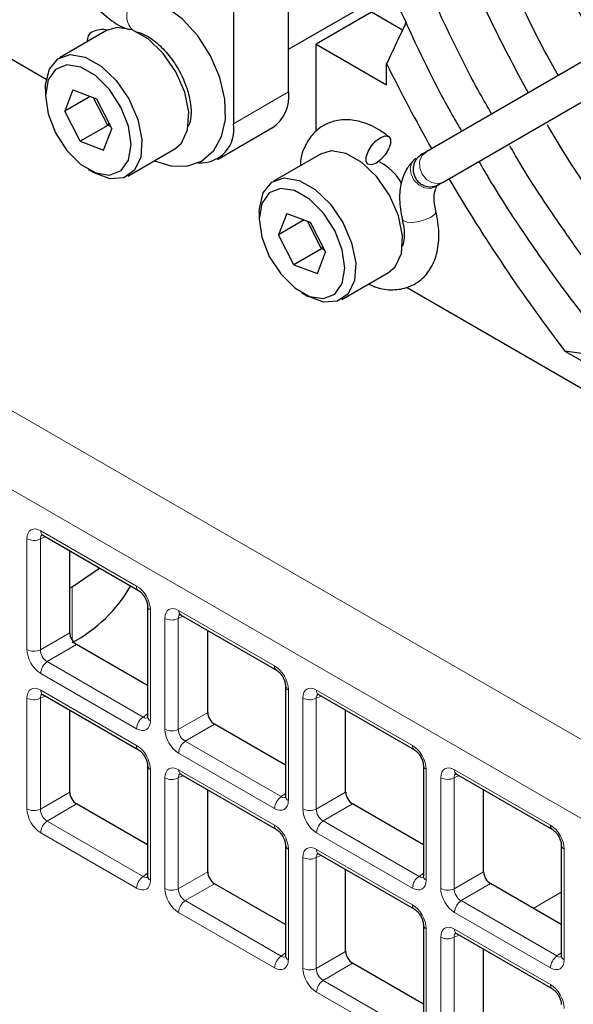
# Paper-space layout 'Blatt2' of a CAD drawing. Header units: millimetres. Extents: x 5 to 418, y 2 to 292.
# Tile 39 of 59: x 93 to 100, y 188 to 201. Entities that reach past the tile are written whole.
import ezdxf

# ---------------------------------------------------------------- set-up
doc = ezdxf.new("R2010")
doc.units = ezdxf.units.MM

psp = doc.layouts.new('Blatt2')

# ---------------------------------------------------------------- linework, layer by layer
at = {"color": 7, "linetype": 'Continuous', "lineweight": 25}
for p, q in [((95.587, 216.424), (95.587, 199.276)), ((96.294, 199.684), (96.294, 203.2)), ((93.188, 199.845), (89.103, 202.203)), ((103.066, 201.811), (98.051, 198.914)), ((98.273, 198.529), (103.288, 201.426)), ((96.294, 200.23), (97.612, 200.991)), ((97.355, 200.705), (96.648, 200.297)), ((97.752, 200.476), (97.355, 200.705)), ((93.96, 200.47), (93.359, 200.123)), ((96.648, 199.181), (96.648, 200.297)), ((96.648, 200.297), (97.549, 199.777)), ((97.549, 199.777), (97.549, 200.047)), ((93.178, 199.722), (93.178, 199.641)), ((93.529, 199.709), (93.424, 199.437)), ((93.529, 199.709), (93.83, 199.597)), ((93.752, 199.626), (93.424, 199.437)), ((93.975, 199.256), (93.794, 199.61)), ((93.83, 199.597), (94.027, 199.212)), ((93.621, 199.052), (93.424, 199.437)), ((93.975, 199.256), (93.992, 199.281)), ((93.975, 199.256), (93.621, 199.052)), ((93.923, 198.94), (94.027, 199.212)), ((94.012, 199.243), (93.975, 199.256)), ((95.38, 198.818), (96.087, 199.227)), ((93.621, 199.052), (93.923, 198.94)), ((94.234, 198.607), (94.835, 198.954)), ((98.051, 198.914), (98.001, 198.886)), ((98.002, 198.886), (98.056, 198.908)), ((96.7, 198.888), (96.099, 198.541)), ((97.922, 198.83), (97.902, 198.814)), ((97.988, 198.878), (97.99, 198.88)), ((98.011, 198.89), (97.997, 198.883)), ((93.726, 198.692), (93.796, 198.651)), ((98.224, 198.501), (98.273, 198.529)), ((98.203, 198.489), (98.219, 198.499)), ((98.203, 198.487), (98.203, 198.488)), ((98.209, 198.493), (98.222, 198.5)), ((98.21, 198.493), (98.241, 198.517)), ((98.212, 198.494), (98.21, 198.493)), ((98.222, 198.5), (98.222, 198.5)), ((95.918, 198.141), (95.918, 198.059)), ((96.269, 198.127), (96.164, 197.855)), ((96.492, 198.044), (96.164, 197.855)), ((96.269, 198.127), (96.57, 198.015)), ((96.715, 197.675), (96.534, 198.028)), ((96.57, 198.015), (96.767, 197.63)), ((96.361, 197.471), (96.164, 197.855)), ((96.715, 197.675), (96.361, 197.471)), ((96.715, 197.675), (96.732, 197.699)), ((96.752, 197.661), (96.715, 197.675)), ((96.663, 197.358), (96.767, 197.63)), ((96.361, 197.471), (96.663, 197.358)), ((96.974, 197.026), (97.575, 197.373)), ((101.94, 194.792), (97.806, 197.179)), ((96.466, 197.11), (96.536, 197.069)), ((99.834, 196.365), (101.066, 195.654)), ((100.525, 196.265), (99.834, 196.365)), ((93.142, 194.006), (94.371, 193.296)), ((93.489, 192.757), (93.489, 193.806)), ((93.489, 193.328), (93.519, 193.346)), ((94.485, 193.099), (94.485, 191.68)), ((94.91, 192.985), (96.139, 192.276)), ((95.257, 191.737), (95.257, 192.785)), ((94.485, 192.08), (93.577, 192.604)), ((93.142, 191.964), (94.371, 191.255)), ((96.253, 192.078), (96.253, 190.659)), ((96.678, 191.965), (97.907, 191.255)), ((93.489, 190.716), (93.489, 191.764)), ((97.024, 190.716), (97.024, 191.765)), ((96.253, 191.059), (95.345, 191.584)), ((94.485, 191.058), (94.485, 189.638)), ((98.021, 191.058), (98.021, 189.639)), ((94.91, 190.944), (96.139, 190.235)), ((98.446, 190.944), (99.674, 190.235)), ((95.257, 189.695), (95.257, 190.744)), ((98.792, 189.696), (98.792, 190.744)), ((94.485, 190.039), (93.577, 190.563)), ((98.021, 190.039), (97.113, 190.563)), ((96.253, 190.037), (96.253, 188.618)), ((99.788, 190.037), (99.788, 188.618)), ((96.678, 189.923), (97.907, 189.214)), ((97.024, 188.675), (97.024, 189.723)), ((96.253, 189.018), (95.345, 189.542)), ((99.788, 189.018), (98.88, 189.543)), ((98.021, 189.017), (98.021, 187.597)), ((98.446, 188.903), (99.674, 188.194)), ((98.792, 187.654), (98.792, 188.703)), ((98.021, 187.998), (97.113, 188.522))]:
    psp.add_line(p, q, dxfattribs=at)
at = {"color": 7, "linetype": 'Continuous', "lineweight": 18}
for p, q in [((78.788, 203.657), (121.553, 178.969)), ((121.119, 178.208), (78.354, 202.896)), ((95.587, 199.276), (96.294, 199.684)), ((98.015, 198.89), (97.999, 198.883)), ((98.22, 198.5), (98.224, 198.503)), ((93.174, 193.987), (93.112, 193.959)), ((93.116, 194.063), (94.345, 193.354)), ((92.94, 192.542), (92.94, 193.961)), ((93.112, 193.959), (93.112, 192.539)), ((93.519, 193.346), (93.519, 192.663)), ((94.522, 193.048), (94.522, 191.629)), ((94.884, 193.043), (96.113, 192.333)), ((94.708, 191.522), (94.708, 192.941)), ((94.942, 192.967), (94.88, 192.938)), ((94.88, 192.938), (94.88, 191.519)), ((93.112, 192.539), (93.489, 192.757)), ((93.577, 192.604), (93.2, 192.387)), ((93.2, 192.387), (94.429, 191.677)), ((94.345, 191.527), (93.116, 192.236)), ((93.116, 192.022), (94.345, 191.312)), ((96.29, 192.027), (96.29, 190.608)), ((96.652, 192.022), (97.881, 191.313)), ((92.94, 190.501), (92.94, 191.92)), ((93.174, 191.946), (93.112, 191.917)), ((93.112, 191.917), (93.112, 190.498)), ((96.475, 190.501), (96.475, 191.92)), ((96.71, 191.946), (96.647, 191.918)), ((96.647, 191.918), (96.647, 190.498)), ((94.429, 191.677), (94.485, 191.717)), ((94.88, 191.519), (95.257, 191.737)), ((95.345, 191.584), (94.968, 191.366)), ((94.968, 191.366), (96.197, 190.657)), ((96.113, 190.506), (94.884, 191.216)), ((94.522, 191.007), (94.522, 189.587)), ((94.884, 191.001), (96.113, 190.292)), ((98.057, 191.007), (98.057, 189.588)), ((98.42, 191.002), (99.649, 190.292)), ((94.708, 189.48), (94.708, 190.899)), ((94.942, 190.926), (94.88, 190.897)), ((94.88, 190.897), (94.88, 189.478)), ((98.243, 189.481), (98.243, 190.9)), ((98.478, 190.926), (98.415, 190.897)), ((98.415, 190.897), (98.415, 189.478)), ((93.112, 190.498), (93.489, 190.716)), ((96.647, 190.498), (97.024, 190.716)), ((96.197, 190.657), (96.253, 190.696)), ((93.577, 190.563), (93.2, 190.345)), ((97.113, 190.563), (96.736, 190.346)), ((93.2, 190.345), (94.429, 189.636)), ((96.736, 190.346), (97.965, 189.636)), ((94.345, 189.486), (93.116, 190.195)), ((97.881, 189.486), (96.652, 190.195)), ((96.29, 189.986), (96.29, 188.567)), ((96.652, 189.981), (97.881, 189.271)), ((99.825, 189.986), (99.825, 188.567)), ((96.475, 188.46), (96.475, 189.879)), ((96.71, 189.905), (96.647, 189.876)), ((96.647, 189.876), (96.647, 188.457)), ((94.88, 189.478), (95.257, 189.695)), ((98.415, 189.478), (98.792, 189.696)), ((94.429, 189.636), (94.485, 189.675)), ((97.965, 189.636), (98.021, 189.676)), ((95.345, 189.542), (94.968, 189.325)), ((98.88, 189.543), (98.503, 189.325)), ((94.968, 189.325), (96.197, 188.615)), ((98.503, 189.325), (99.732, 188.616)), ((99.788, 189.434), (99.429, 189.226)), ((96.113, 188.465), (94.884, 189.174)), ((99.649, 188.465), (98.42, 189.175)), ((98.057, 188.966), (98.057, 187.546)), ((98.42, 188.96), (99.649, 188.251)), ((98.243, 187.439), (98.243, 188.858)), ((98.478, 188.884), (98.415, 188.856)), ((98.415, 188.856), (98.415, 187.437)), ((96.197, 188.615), (96.253, 188.655)), ((96.647, 188.457), (97.024, 188.675)), ((99.732, 188.616), (99.788, 188.655)), ((97.113, 188.522), (96.736, 188.304)), ((96.736, 188.304), (97.965, 187.595)), ((97.881, 187.444), (96.652, 188.154))]:
    psp.add_line(p, q, dxfattribs=at)
at = {"color": 7, "linetype": 'Continuous', "lineweight": 25, "flags": 128}
for points in [[(94.574, 198.803), (94.782, 198.736), (94.99, 198.734), (95.176, 198.799), (95.334, 198.933), (95.435, 199.113), (95.484, 199.332), (95.477, 199.59), (95.411, 199.87), (95.292, 200.146), (95.128, 200.401), (94.928, 200.619), (94.702, 200.785), (94.48, 200.879), (94.432, 200.89), (94.432, 200.89)], [(94.289, 200.478), (94.097, 200.51), (93.96, 200.47)], [(94.835, 198.954), (94.919, 199.027), (94.999, 199.197), (95.014, 199.423), (94.962, 199.68), (94.848, 199.941), (94.686, 200.177), (94.493, 200.363), (94.289, 200.478)], [(93.178, 199.722), (93.179, 199.773), (93.227, 199.974), (93.337, 200.109), (93.496, 200.163), (93.688, 200.131)], [(93.688, 200.131), (93.892, 200.016), (94.085, 199.83), (94.247, 199.594), (94.361, 199.333), (94.413, 199.076), (94.398, 198.85), (94.318, 198.68), (94.182, 198.584), (94.003, 198.572), (93.803, 198.647), (93.796, 198.651)], [(93.63, 200.003), (93.451, 200.031), (93.306, 199.973), (93.211, 199.838), (93.178, 199.64), (93.211, 199.404), (93.306, 199.159), (93.452, 198.934), (93.631, 198.756), (93.822, 198.646), (94, 198.618), (94.146, 198.676), (94.241, 198.811), (94.274, 199.009), (94.241, 199.244), (94.145, 199.49), (93.999, 199.715), (93.82, 199.893), (93.63, 200.003)], [(97.41, 198.769), (97.352, 198.749), (97.309, 198.758), (97.286, 198.793), (97.286, 198.85), (97.311, 198.92), (97.355, 198.992), (97.413, 199.056), (97.475, 199.101), (97.532, 199.121), (97.576, 199.113), (97.599, 199.077), (97.598, 199.02), (97.574, 198.95), (97.53, 198.878), (97.472, 198.814), (97.41, 198.769)], [(97.029, 198.896), (96.838, 198.929), (96.7, 198.888)], [(97.575, 197.373), (97.659, 197.445), (97.739, 197.615), (97.754, 197.841), (97.702, 198.099), (97.588, 198.36), (97.426, 198.596), (97.233, 198.781), (97.029, 198.896)], [(95.918, 198.141), (95.919, 198.191), (95.967, 198.392), (96.077, 198.527), (96.236, 198.582), (96.428, 198.549)], [(96.428, 198.549), (96.632, 198.434), (96.825, 198.249), (96.987, 198.013), (97.101, 197.752), (97.153, 197.494), (97.138, 197.268), (97.058, 197.098), (96.922, 197.002), (96.744, 196.991), (96.543, 197.065), (96.536, 197.069)], [(96.37, 198.421), (96.191, 198.449), (96.046, 198.391), (95.951, 198.256), (95.918, 198.058), (95.951, 197.823), (96.046, 197.577), (96.192, 197.352), (96.371, 197.174), (96.562, 197.064), (96.74, 197.037), (96.886, 197.094), (96.981, 197.23), (97.014, 197.427), (96.981, 197.663), (96.885, 197.908), (96.739, 198.133), (96.56, 198.311), (96.37, 198.421)], [(93.519, 193.346), (93.855, 193.577), (93.867, 193.587)]]:
    psp.add_lwpolyline(points, dxfattribs=at)
at = {"color": 7, "linetype": 'Continuous', "lineweight": 18, "flags": 128}
for points in [[(98.273, 198.529), (98.204, 198.509), (98.129, 198.522), (98.059, 198.564), (98.005, 198.631), (97.974, 198.712), (97.972, 198.794), (97.999, 198.865), (98.051, 198.914)], [(97.902, 198.814), (97.874, 198.779), (97.852, 198.709), (97.862, 198.63), (97.9, 198.554), (97.961, 198.493), (98.037, 198.456), (98.114, 198.448), (98.183, 198.472), (98.203, 198.487)], [(97.748, 198.057), (97.765, 198.034), (97.813, 198.017), (97.883, 198.013), (97.967, 198.025), (98.049, 198.048), (98.119, 198.081), (98.166, 198.119), (98.181, 198.154), (98.181, 198.161)]]:
    psp.add_lwpolyline(points, dxfattribs=at)
at = {"color": 7, "linetype": 'Continuous', "lineweight": 18}
for centre, radius, start, end in [((94.472, 200.658), 0.253, 121.5917, 226.1581), ((93.178, 194.056), 0.0619, 173.8805, 234.8096), ((93.028, 194.133), 0.194, 242.7381, 295.5294), ((94.407, 193.347), 0.0623, 173.9926, 233.8459), ((94.547, 193.105), 0.0623, 186.2632, 246.0082), ((94.946, 193.036), 0.0619, 173.8805, 234.8096), ((94.796, 193.113), 0.194, 242.7381, 295.5294), ((93.028, 192.714), 0.194, 242.7381, 295.5294), ((93.31, 192.227), 0.193, 124.4669, 177.2664), ((96.175, 192.327), 0.0623, 173.9926, 233.8459), ((93.176, 192.014), 0.0603, 172.9438, 235.744), ((96.315, 192.084), 0.0623, 186.2628, 246.008), ((96.713, 192.015), 0.0619, 173.8805, 234.8096), ((93.028, 192.092), 0.194, 242.7381, 295.5294), ((96.564, 192.092), 0.194, 242.7386, 295.5291), ((94.538, 191.518), 0.193, 124.4669, 177.2664), ((94.547, 191.685), 0.0619, 185.1951, 246.1242), ((94.796, 191.694), 0.194, 242.7381, 295.5294), ((95.077, 191.207), 0.193, 124.4669, 177.2664), ((94.405, 191.305), 0.0603, 172.9558, 235.6284), ((97.943, 191.306), 0.0623, 173.9926, 233.8459), ((94.547, 191.063), 0.0623, 186.2632, 246.0082), ((94.944, 190.994), 0.0603, 172.9438, 235.744), ((98.083, 191.064), 0.0623, 186.2625, 246.0083), ((98.481, 190.995), 0.0619, 173.8805, 234.8096), ((94.796, 191.071), 0.194, 242.7381, 295.5294), ((98.332, 191.072), 0.194, 242.7386, 295.5289), ((96.306, 190.497), 0.193, 124.4669, 177.2664), ((96.315, 190.665), 0.0619, 185.2006, 246.1187), ((93.028, 190.673), 0.194, 242.7381, 295.5294), ((96.564, 190.673), 0.194, 242.7386, 295.5291), ((93.31, 190.186), 0.193, 124.4665, 177.2658), ((96.845, 190.186), 0.193, 124.4669, 177.2664), ((96.173, 190.284), 0.0603, 172.9558, 235.6284), ((99.71, 190.286), 0.0623, 173.9926, 233.8459), ((96.315, 190.043), 0.0623, 186.2628, 246.008), ((96.712, 189.973), 0.0603, 172.9438, 235.744), ((99.85, 190.043), 0.0623, 186.2628, 246.008), ((96.564, 190.051), 0.194, 242.7386, 295.5291), ((94.538, 189.476), 0.193, 124.4665, 177.2658), ((94.547, 189.644), 0.0619, 185.1951, 246.1242), ((98.074, 189.477), 0.193, 124.4669, 177.2664), ((98.082, 189.644), 0.0619, 185.2003, 246.119), ((94.796, 189.652), 0.194, 242.7381, 295.5294), ((98.332, 189.653), 0.194, 242.7386, 295.5289), ((95.077, 189.165), 0.193, 124.4665, 177.2658), ((98.613, 189.166), 0.193, 124.4669, 177.2664), ((97.941, 189.264), 0.0603, 172.9558, 235.6284), ((98.083, 189.022), 0.0623, 186.2625, 246.0083), ((98.479, 188.953), 0.0603, 172.9438, 235.744), ((98.332, 189.03), 0.194, 242.7386, 295.5289), ((96.306, 188.456), 0.193, 124.4665, 177.2658), ((96.315, 188.624), 0.0619, 185.2006, 246.1187), ((99.842, 188.456), 0.193, 124.4669, 177.2664), ((99.85, 188.624), 0.0619, 185.2006, 246.1187), ((96.564, 188.632), 0.194, 242.7386, 295.5291), ((96.845, 188.145), 0.193, 124.4665, 177.2658), ((99.708, 188.243), 0.0603, 172.9558, 235.6284)]:
    psp.add_arc(centre, radius, start, end, dxfattribs=at)
at = {"color": 7, "linetype": 'Continuous', "lineweight": 25}
for centre, radius, start, end in [((93.825, 200.351), 0.112, 114.6038, 191.403), ((93.907, 200.197), 0.286, 77.0741, 116.7094), ((117.788, 210.055), 22.578, 206.3119, 209.4395), ((95.818, 199.624), 0.48, 304.0578, 7.2543), ((95.165, 199.203), 0.428, 265.4148, 9.796), ((97.138, 198.172), 0.693, 29.5376, 63.6055), ((117.544, 209.897), 22.288, 210.5368, 217.3832), ((92.645, 194.287), 1.872, 297.7972, 330.14)]:
    psp.add_arc(centre, radius, start, end, dxfattribs=at)
at = {"color": 7, "linetype": 'Continuous', "lineweight": 18}
for centre, major_axis, ratio, start_param, end_param in [((93.117, 193.858), (-0.125, 0.217), 0.575802, 5.499237, 7.067295), ((93.205, 193.909), (-0.073, 0.103), 0.569649, 6.163641, 7.016731), ((94.345, 193.15), (-0.125, 0.217), 0.578965, 3.928442, 5.496499), ((94.885, 192.838), (-0.125, 0.217), 0.575802, 5.499237, 7.067295), ((94.973, 192.889), (-0.073, 0.103), 0.569649, 6.163641, 7.016731), ((93.117, 192.44), (-0.125, 0.217), 0.578965, 0.786849, 2.354907), ((93.205, 192.491), (-0.062, 0.108), 0.642476, 0.786856, 2.354913), ((96.113, 192.129), (-0.125, 0.217), 0.578965, 3.928442, 5.496499), ((93.117, 191.817), (-0.125, 0.217), 0.575802, 5.499237, 7.067295), ((93.205, 191.868), (-0.073, 0.103), 0.569649, 6.163641, 7.016731), ((96.652, 191.817), (-0.125, 0.217), 0.575802, 5.499237, 7.067295), ((96.741, 191.868), (-0.073, 0.103), 0.569649, 6.163641, 7.016731), ((94.345, 191.732), (-0.125, 0.217), 0.575802, 2.357645, 3.925702), ((94.433, 191.783), (-0.053, 0.115), 0.56964, 2.408205, 3.2431), ((94.885, 191.42), (-0.125, 0.217), 0.578965, 0.786849, 2.354907), ((94.973, 191.471), (-0.062, 0.108), 0.642476, 0.786856, 2.354913), ((94.345, 191.108), (-0.125, 0.217), 0.578965, 3.928442, 5.496499), ((97.88, 191.108), (-0.125, 0.217), 0.578965, 3.928442, 5.496499), ((94.885, 190.797), (-0.125, 0.217), 0.575802, 5.499237, 7.067295), ((94.973, 190.848), (-0.073, 0.103), 0.569649, 6.163641, 7.016731), ((98.42, 190.797), (-0.125, 0.217), 0.575802, 5.499237, 7.067295), ((98.508, 190.848), (-0.073, 0.103), 0.569649, 6.163641, 7.016731), ((96.113, 190.711), (-0.125, 0.217), 0.575802, 2.357645, 3.925702), ((96.201, 190.762), (-0.053, 0.115), 0.56964, 2.408205, 3.2431), ((93.117, 190.399), (-0.125, 0.217), 0.578965, 0.786849, 2.354907), ((93.205, 190.45), (-0.062, 0.108), 0.642476, 0.786856, 2.354913), ((96.652, 190.399), (-0.125, 0.217), 0.578965, 0.786849, 2.354907), ((96.741, 190.45), (-0.062, 0.108), 0.642476, 0.786856, 2.354913), ((96.113, 190.088), (-0.125, 0.217), 0.578965, 3.928442, 5.496499), ((99.648, 190.088), (-0.125, 0.217), 0.578965, 3.928442, 5.496499), ((96.652, 189.776), (-0.125, 0.217), 0.575802, 5.499237, 7.067295), ((96.741, 189.827), (-0.073, 0.103), 0.569649, 6.163641, 7.016731), ((94.345, 189.69), (-0.125, 0.217), 0.575802, 2.357645, 3.925702), ((94.433, 189.741), (-0.053, 0.115), 0.56964, 2.408205, 3.2431), ((97.88, 189.691), (-0.125, 0.217), 0.575802, 2.357645, 3.925702), ((97.969, 189.742), (-0.053, 0.115), 0.56964, 2.408205, 3.2431), ((94.885, 189.379), (-0.125, 0.217), 0.578965, 0.786849, 2.354907), ((94.973, 189.43), (-0.062, 0.108), 0.642476, 0.786856, 2.354913), ((98.42, 189.379), (-0.125, 0.217), 0.578965, 0.786849, 2.354907), ((98.508, 189.43), (-0.062, 0.108), 0.642476, 0.786856, 2.354913), ((97.88, 189.067), (-0.125, 0.217), 0.578965, 3.928442, 5.496499), ((98.42, 188.756), (-0.125, 0.217), 0.575802, 5.499237, 7.067295), ((98.508, 188.807), (-0.073, 0.103), 0.569649, 6.163641, 7.016731), ((96.113, 188.67), (-0.125, 0.217), 0.575802, 2.357645, 3.925702), ((96.201, 188.721), (-0.053, 0.115), 0.56964, 2.408205, 3.2431), ((99.648, 188.67), (-0.125, 0.217), 0.575802, 2.357645, 3.925702), ((99.736, 188.721), (-0.053, 0.115), 0.56964, 2.408205, 3.2431), ((96.652, 188.358), (-0.125, 0.217), 0.578965, 0.786849, 2.354907), ((96.741, 188.409), (-0.062, 0.108), 0.642476, 0.786856, 2.354913), ((99.648, 188.047), (-0.125, 0.217), 0.578965, 3.928442, 5.496499)]:
    psp.add_ellipse(centre, major_axis=major_axis, ratio=ratio, start_param=start_param, end_param=end_param, dxfattribs=at)
at = {"color": 7, "linetype": 'Continuous', "lineweight": 25}
for centre in [(93.577, 192.706), (95.345, 191.686), (93.577, 190.665), (97.113, 190.665), (95.345, 189.644), (98.881, 189.645), (97.113, 188.624)]:
    psp.add_ellipse(centre, major_axis=(-0.062, 0.108), ratio=0.578965, start_param=0.786849, end_param=2.354907, dxfattribs=at)
for points, knots in [([(98.215, 211.602), (98.197, 211.59), (98.028, 211.471), (97.749, 211.183), (97.384, 210.737), (97.072, 210.225), (96.811, 209.659), (96.602, 209.039), (96.449, 208.37), (96.351, 207.659), (96.31, 206.908), (96.325, 206.125), (96.397, 205.315), (96.526, 204.484), (96.708, 203.637), (96.945, 202.781), (97.233, 201.922), (97.57, 201.064), (97.957, 200.217), (98.272, 199.587), (98.47, 199.248), (98.51, 199.18)], [0, 0, 0, 0, 0.006701, 0.063373, 0.120166, 0.177176, 0.234434, 0.291919, 0.349579, 0.407354, 0.465191, 0.523054, 0.580912, 0.638754, 0.696574, 0.754374, 0.812154, 0.869917, 0.927669, 0.985413, 1, 1, 1, 1]), ([(98.895, 199.402), (98.845, 199.49), (98.64, 199.843), (98.322, 200.483), (97.947, 201.314), (97.622, 202.154), (97.345, 202.994), (97.12, 203.828), (96.947, 204.651), (96.829, 205.455), (96.765, 206.236), (96.756, 206.986), (96.802, 207.701), (96.902, 208.375), (97.055, 209.004), (97.26, 209.582), (97.514, 210.108), (97.818, 210.574), (98.126, 210.945), (98.351, 211.132), (98.442, 211.209)], [0, 0, 0, 0, 0.019391, 0.078194, 0.13699, 0.195773, 0.25454, 0.313284, 0.372002, 0.430689, 0.489344, 0.547968, 0.606567, 0.665156, 0.723752, 0.782391, 0.841132, 0.90005, 0.95923, 1, 1, 1, 1]), ([(99.075, 210.106), (98.975, 210.019), (98.744, 209.82), (98.438, 209.433), (98.15, 208.962), (97.915, 208.433), (97.733, 207.852), (97.607, 207.223), (97.536, 206.553), (97.522, 205.847), (97.566, 205.111), (97.665, 204.352), (97.82, 203.576), (98.029, 202.789), (98.29, 201.997), (98.601, 201.209), (98.955, 200.429), (99.228, 199.924), (99.364, 199.673)], [0, 0, 0, 0, 0.047955, 0.110359, 0.17305, 0.236087, 0.299438, 0.363024, 0.426755, 0.490557, 0.554377, 0.618181, 0.681958, 0.745705, 0.809424, 0.87312, 0.936799, 1, 1, 1, 1]), ([(99.75, 199.896), (99.735, 199.922), (99.577, 200.19), (99.314, 200.72), (98.967, 201.482), (98.671, 202.252), (98.424, 203.021), (98.229, 203.784), (98.087, 204.533), (97.999, 205.261), (97.966, 205.962), (97.987, 206.63), (98.063, 207.259), (98.192, 207.844), (98.372, 208.378), (98.601, 208.861), (98.881, 209.281), (99.117, 209.567), (99.272, 209.69), (99.304, 209.716)], [0, 0, 0, 0, 0.006894, 0.072038, 0.137173, 0.20229, 0.267382, 0.332441, 0.39746, 0.462434, 0.527361, 0.592246, 0.657105, 0.721962, 0.786863, 0.851891, 0.91716, 0.982804, 1, 1, 1, 1]), ([(100.006, 208.501), (99.943, 208.446), (99.764, 208.289), (99.519, 207.96), (99.27, 207.524), (99.076, 207.03), (98.935, 206.487), (98.85, 205.899), (98.823, 205.273), (98.852, 204.616), (98.938, 203.935), (99.08, 203.237), (99.275, 202.529), (99.522, 201.818), (99.82, 201.113), (100.077, 200.573), (100.248, 200.278), (100.289, 200.207)], [0, 0, 0, 0, 0.037669, 0.108408, 0.17959, 0.251301, 0.323471, 0.395956, 0.468611, 0.541328, 0.61403, 0.686691, 0.759308, 0.831882, 0.904423, 0.976943, 1, 1, 1, 1]), ([(100.674, 200.43), (100.604, 200.556), (100.41, 200.901), (100.14, 201.485), (99.865, 202.17), (99.641, 202.857), (99.467, 203.537), (99.347, 204.203), (99.281, 204.846), (99.27, 205.459), (99.313, 206.037), (99.409, 206.571), (99.556, 207.058), (99.754, 207.49), (99.978, 207.846), (100.154, 208.027), (100.232, 208.108)], [0, 0, 0, 0, 0.043161, 0.118087, 0.192987, 0.267849, 0.342659, 0.417402, 0.492072, 0.566665, 0.641195, 0.7157, 0.790231, 0.864912, 0.939937, 1, 1, 1, 1]), ([(93.691, 200.945), (93.721, 200.904), (93.806, 200.787), (93.975, 200.627), (94.14, 200.517), (94.238, 200.488), (94.258, 200.482)], [0, 0, 0, 0, 0.187667, 0.542112, 0.905263, 1, 1, 1, 1]), ([(97.799, 200.578), (97.753, 200.478), (97.671, 200.3), (97.586, 200.124), (97.549, 200.047)], [0, 0, 0, 0, 0.563954, 1, 1, 1, 1]), ([(94.344, 200.455), (94.364, 200.45), (94.423, 200.434), (94.55, 200.364), (94.707, 200.222), (94.851, 200.034), (94.964, 199.818), (95.032, 199.599), (95.051, 199.409), (95.03, 199.284), (95.01, 199.253), (95.003, 199.243)], [0, 0, 0, 0, 0.063029, 0.186689, 0.311521, 0.438436, 0.566772, 0.694697, 0.820083, 0.942188, 1, 1, 1, 1]), ([(97.579, 199.11), (97.539, 199.14), (97.422, 199.225), (97.226, 199.31), (97.003, 199.339), (96.797, 199.296), (96.622, 199.181), (96.504, 199.006), (96.446, 198.855), (96.444, 198.759), (96.444, 198.74)], [0, 0, 0, 0, 0.08778, 0.255108, 0.399643, 0.536372, 0.682627, 0.822799, 0.965714, 1, 1, 1, 1]), ([(99.605, 199.266), (99.672, 199.152), (99.885, 198.789), (100.283, 198.205), (100.794, 197.522), (101.337, 196.879), (101.903, 196.281), (102.49, 195.732), (103.092, 195.237), (103.704, 194.801), (104.322, 194.427), (104.941, 194.118), (105.556, 193.878), (106.162, 193.709), (106.752, 193.613), (107.323, 193.59), (107.865, 193.646), (108.251, 193.725), (108.442, 193.807), (108.475, 193.82)], [0, 0, 0, 0, 0.029368, 0.0931863, 0.1570142, 0.220859, 0.2847282, 0.3486291, 0.4125677, 0.4765487, 0.5405727, 0.6046339, 0.668713, 0.7327617, 0.7967132, 0.8604759, 0.923949, 0.9870593, 1, 1, 1, 1]), ([(98.05, 198.902), (98.049, 198.902), (98.027, 198.901), (98.007, 198.889), (97.988, 198.878)], [0, 0, 0, 0, 0.058682, 1, 1, 1, 1]), ([(109.116, 192.721), (108.987, 192.676), (108.694, 192.571), (108.194, 192.492), (107.629, 192.47), (107.039, 192.522), (106.43, 192.644), (105.804, 192.836), (105.168, 193.096), (104.524, 193.424), (103.878, 193.816), (103.234, 194.27), (102.598, 194.783), (101.974, 195.351), (101.367, 195.97), (100.782, 196.636), (100.221, 197.343), (99.694, 198.089), (99.33, 198.641), (99.154, 198.95), (99.13, 198.992)], [0, 0, 0, 0, 0.046684, 0.106631, 0.166273, 0.225608, 0.284695, 0.343616, 0.402441, 0.461221, 0.519991, 0.578765, 0.637556, 0.69637, 0.755209, 0.814069, 0.872948, 0.931841, 0.990744, 1, 1, 1, 1]), ([(97.901, 198.813), (97.87, 198.78), (97.796, 198.698), (97.729, 198.525), (97.704, 198.304), (97.733, 198.141), (97.748, 198.057)], [0, 0, 0, 0, 0.1800514, 0.4385886, 0.7112492, 1, 1, 1, 1]), ([(98.001, 198.886), (97.98, 198.87), (97.945, 198.846), (97.912, 198.795), (97.894, 198.747), (97.887, 198.692), (97.894, 198.635), (97.916, 198.582), (97.949, 198.537), (97.99, 198.503), (98.045, 198.476), (98.11, 198.466), (98.175, 198.477), (98.209, 198.494), (98.223, 198.501)], [0, 0, 0, 0, 0.1137471, 0.1811283, 0.2549455, 0.3339071, 0.4158984, 0.498233, 0.5781486, 0.6533312, 0.722243, 0.8386583, 0.9294224, 1, 1, 1, 1]), ([(98.732, 198.795), (98.775, 198.72), (98.973, 198.374), (99.365, 197.781), (99.906, 197.022), (100.481, 196.303), (101.081, 195.625), (101.705, 194.993), (102.347, 194.413), (103.003, 193.887), (103.669, 193.421), (104.34, 193.017), (105.011, 192.679), (105.678, 192.408), (106.337, 192.208), (106.982, 192.08), (107.608, 192.026), (108.211, 192.044), (108.782, 192.144), (109.16, 192.24), (109.336, 192.323), (109.344, 192.327)], [0, 0, 0, 0, 0.015824, 0.073566, 0.131312, 0.189069, 0.24684, 0.304631, 0.362445, 0.420287, 0.478159, 0.53606, 0.593987, 0.651926, 0.709849, 0.767714, 0.825465, 0.883037, 0.94037, 0.997436, 1, 1, 1, 1]), ([(98.181, 198.161), (98.174, 198.191), (98.156, 198.279), (98.16, 198.401), (98.187, 198.471), (98.2, 198.483), (98.204, 198.488)], [0, 0, 0, 0, 0.172669, 0.4981321, 0.8152557, 1, 1, 1, 1]), ([(97.32, 197.226), (97.342, 197.214), (97.434, 197.164), (97.599, 197.142), (97.811, 197.165), (97.997, 197.268), (98.131, 197.433), (98.206, 197.638), (98.231, 197.882), (98.198, 198.065), (98.181, 198.161)], [0, 0, 0, 0, 0.04179, 0.178033, 0.305962, 0.443918, 0.574631, 0.705792, 0.845666, 1, 1, 1, 1]), ([(97.748, 198.057), (97.756, 198.022), (97.777, 197.92), (97.778, 197.786), (97.758, 197.728), (97.75, 197.705)], [0, 0, 0, 0, 0.239379, 0.697196, 1, 1, 1, 1]), ([(93.126, 194.013), (93.126, 194.013), (93.127, 194.013), (93.137, 194.008), (93.142, 194.006)], [0, 0, 0, 0, 0.511686, 1, 1, 1, 1]), ([(94.371, 193.296), (94.379, 193.291), (94.395, 193.281), (94.424, 193.251), (94.451, 193.211), (94.473, 193.165), (94.484, 193.125), (94.485, 193.106), (94.485, 193.099)], [0, 0, 0, 0, 0.155421, 0.319078, 0.497627, 0.684714, 0.87007, 1, 1, 1, 1]), ([(94.894, 192.992), (94.894, 192.993), (94.895, 192.993), (94.905, 192.988), (94.91, 192.985)], [0, 0, 0, 0, 0.511677, 1, 1, 1, 1]), ([(96.139, 192.276), (96.147, 192.271), (96.162, 192.261), (96.192, 192.23), (96.219, 192.191), (96.241, 192.145), (96.252, 192.104), (96.253, 192.086), (96.253, 192.078)], [0, 0, 0, 0, 0.155417, 0.319078, 0.49763, 0.684713, 0.870069, 1, 1, 1, 1]), ([(93.126, 191.972), (93.126, 191.972), (93.127, 191.972), (93.137, 191.967), (93.142, 191.964)], [0, 0, 0, 0, 0.511671, 1, 1, 1, 1]), ([(96.662, 191.972), (96.662, 191.972), (96.662, 191.972), (96.673, 191.967), (96.678, 191.965)], [0, 0, 0, 0, 0.511681, 1, 1, 1, 1]), ([(94.485, 191.68), (94.485, 191.673), (94.484, 191.662), (94.483, 191.662), (94.483, 191.663)], [0, 0, 0, 0, 0.588164, 1, 1, 1, 1]), ([(94.371, 191.255), (94.379, 191.25), (94.395, 191.24), (94.424, 191.21), (94.451, 191.17), (94.473, 191.124), (94.484, 191.083), (94.485, 191.065), (94.485, 191.058)], [0, 0, 0, 0, 0.155422, 0.3190806, 0.4976233, 0.684712, 0.8700686, 1, 1, 1, 1]), ([(97.907, 191.255), (97.914, 191.25), (97.93, 191.24), (97.959, 191.21), (97.987, 191.17), (98.009, 191.124), (98.019, 191.084), (98.02, 191.065), (98.021, 191.058)], [0, 0, 0, 0, 0.155417, 0.319081, 0.49763, 0.684713, 0.870069, 1, 1, 1, 1]), ([(94.894, 190.951), (94.894, 190.951), (94.895, 190.951), (94.905, 190.946), (94.91, 190.944)], [0, 0, 0, 0, 0.511662, 1, 1, 1, 1]), ([(98.429, 190.951), (98.43, 190.952), (98.43, 190.952), (98.44, 190.947), (98.446, 190.944)], [0, 0, 0, 0, 0.511686, 1, 1, 1, 1]), ([(96.253, 190.659), (96.252, 190.653), (96.251, 190.641), (96.251, 190.642), (96.251, 190.642)], [0, 0, 0, 0, 0.588162, 1, 1, 1, 1]), ([(96.139, 190.235), (96.147, 190.23), (96.162, 190.219), (96.192, 190.189), (96.219, 190.149), (96.241, 190.103), (96.252, 190.063), (96.253, 190.045), (96.253, 190.037)], [0, 0, 0, 0, 0.155419, 0.319081, 0.497626, 0.684711, 0.870068, 1, 1, 1, 1]), ([(99.674, 190.235), (99.682, 190.23), (99.698, 190.22), (99.727, 190.189), (99.755, 190.15), (99.776, 190.104), (99.787, 190.063), (99.788, 190.045), (99.788, 190.037)], [0, 0, 0, 0, 0.155417, 0.319078, 0.49763, 0.684713, 0.870069, 1, 1, 1, 1]), ([(96.662, 189.931), (96.662, 189.931), (96.662, 189.931), (96.673, 189.926), (96.678, 189.923)], [0, 0, 0, 0, 0.511667, 1, 1, 1, 1]), ([(94.485, 189.638), (94.485, 189.632), (94.484, 189.621), (94.483, 189.621), (94.483, 189.621)], [0, 0, 0, 0, 0.588164, 1, 1, 1, 1]), ([(98.021, 189.639), (98.02, 189.632), (98.019, 189.621), (98.019, 189.621), (98.019, 189.622)], [0, 0, 0, 0, 0.588158, 1, 1, 1, 1]), ([(97.907, 189.214), (97.914, 189.209), (97.93, 189.199), (97.959, 189.169), (97.987, 189.129), (98.009, 189.083), (98.019, 189.042), (98.02, 189.024), (98.021, 189.017)], [0, 0, 0, 0, 0.155418, 0.319083, 0.497626, 0.684711, 0.870068, 1, 1, 1, 1]), ([(98.429, 188.91), (98.43, 188.91), (98.43, 188.91), (98.44, 188.905), (98.446, 188.903)], [0, 0, 0, 0, 0.511671, 1, 1, 1, 1]), ([(96.253, 188.618), (96.252, 188.611), (96.251, 188.6), (96.251, 188.601), (96.251, 188.601)], [0, 0, 0, 0, 0.588162, 1, 1, 1, 1]), ([(99.788, 188.618), (99.788, 188.612), (99.787, 188.6), (99.787, 188.601), (99.787, 188.601)], [0, 0, 0, 0, 0.588162, 1, 1, 1, 1]), ([(99.674, 188.194), (99.682, 188.189), (99.698, 188.178), (99.727, 188.148), (99.755, 188.108), (99.776, 188.062), (99.787, 188.022), (99.788, 188.004), (99.788, 187.996)], [0, 0, 0, 0, 0.155419, 0.319081, 0.497626, 0.684711, 0.870068, 1, 1, 1, 1])]:
    psp.add_open_spline(points, degree=3, knots=knots, dxfattribs=at)

doc.saveas('drawing.dxf')
